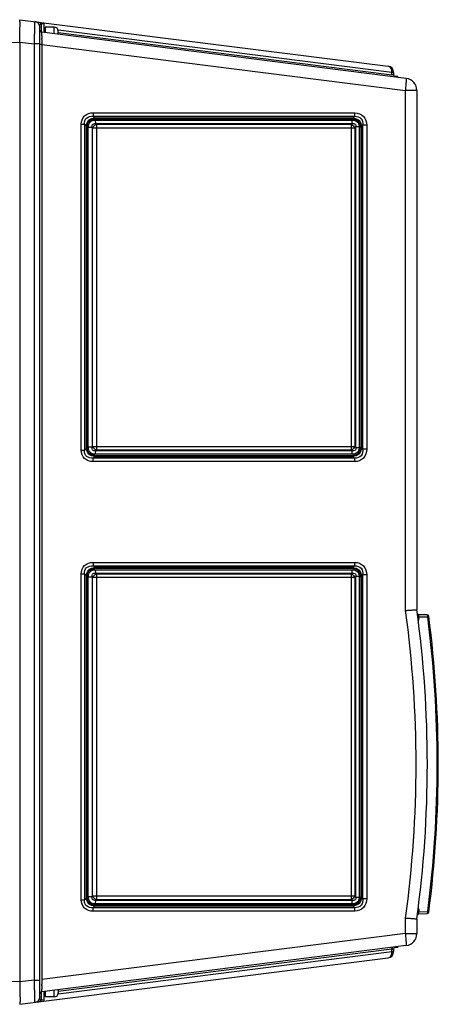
# Model space of a CAD drawing. Header units: inches. Extents: x 0 to 117, y 0 to 83.
# Tile 4 of 60: x 54.38 to 58.44, y 10.71 to 20.24. Entities that reach past the tile are written whole.
import ezdxf

# ---------------------------------------------------------------- set-up
doc = ezdxf.new("R2010")
doc.units = ezdxf.units.IN
doc.header["$LTSCALE"] = 6.431102
doc.header["$MEASUREMENT"] = 0
doc.layers.get('0').update_dxf_attribs({"linetype": 'CONTINUOUS'})
doc.styles.add('TEXTSTYLE_5', font='txt', dxfattribs={"width": 0.8})

msp = doc.modelspace()

# ---------------------------------------------------------------- linework, layer by layer
at = {"color": 7, "linetype": 'CONTINUOUS'}
for p, q in [((54.3806, 20.2355), (57.951, 19.7845)), ((54.5774, 10.7591), (54.5774, 20.1842)), ((54.5892, 20.1961), (54.5892, 20.1152)), ((54.6168, 20.1961), (54.5892, 20.1961)), ((58.1241, 19.6679), (54.5946, 20.1137)), ((54.6168, 20.1109), (54.6168, 20.1961)), ((54.6286, 20.1646), (54.6286, 20.1095)), ((54.7152, 20.1646), (54.6286, 20.1646)), ((54.7152, 20.0985), (54.7152, 20.1646)), ((54.7529, 20.1118), (57.9853, 19.7035)), ((57.9853, 19.7259), (54.7534, 20.1342)), ((54.7546, 20.0935), (54.7546, 20.1252)), ((53.6912, 20.007), (54.3806, 20.0192)), ((54.3806, 20.0192), (54.3806, 10.9241)), ((54.3806, 20.0192), (54.523, 20.0014)), ((54.5947, 20.0413), (54.5945, 20.0551)), ((54.523, 10.9419), (54.523, 20.0014)), ((54.5774, 20.0014), (54.523, 20.0014)), ((54.5956, 19.9957), (54.5774, 19.9957)), ((54.5956, 19.9957), (54.5956, 10.9476)), ((54.5956, 19.9957), (58.1185, 19.5507)), ((58.0026, 19.7259), (57.9853, 19.7259)), ((57.9853, 19.7035), (57.9853, 19.7259)), ((58.0026, 19.7259), (58.0026, 19.7006)), ((58.0026, 19.7006), (57.9853, 19.7035)), ((58.042, 19.6843), (58.0144, 19.6843)), ((58.0144, 19.6843), (58.0144, 19.6842)), ((58.042, 19.6782), (58.042, 19.6843)), ((58.2274, 19.5507), (58.1185, 19.5507)), ((58.1185, 14.5187), (58.1185, 19.5507)), ((58.2274, 19.5507), (58.2274, 14.5268)), ((55.091, 19.3008), (57.625, 19.3008)), ((55.1084, 19.2841), (55.091, 19.3008)), ((55.0926, 19.3348), (57.6265, 19.3348)), ((57.6086, 19.2739), (55.108, 19.2739)), ((57.6091, 19.2841), (55.1084, 19.2841)), ((55.113, 19.264), (57.6007, 19.264)), ((57.625, 19.3008), (57.6091, 19.2841)), ((54.9766, 16.0697), (54.9766, 19.224)), ((54.9766, 19.224), (55.0076, 19.224)), ((55.0076, 19.224), (55.0076, 16.0697)), ((55.0076, 19.224), (55.0271, 19.2055)), ((55.0271, 16.0882), (55.0271, 19.2055)), ((55.0364, 19.2055), (55.0271, 19.2055)), ((55.0364, 19.2055), (55.0364, 16.0882)), ((55.0448, 16.101), (55.0448, 19.1927)), ((55.082, 19.1927), (55.0448, 19.1927)), ((55.082, 19.1927), (55.082, 16.101)), ((55.082, 19.1927), (55.0872, 19.1872)), ((55.0872, 16.1065), (55.0872, 19.1872)), ((57.6257, 19.1872), (55.0872, 19.1872)), ((55.1145, 19.23), (57.6023, 19.23)), ((55.1228, 19.2213), (55.1145, 19.23)), ((57.5932, 19.2213), (55.1228, 19.2213)), ((55.1244, 19.1872), (55.1244, 16.1065)), ((57.6023, 19.23), (57.5932, 19.2213)), ((57.5947, 16.1065), (57.5947, 19.1872)), ((57.6257, 19.1872), (57.6379, 19.1989)), ((57.6257, 19.1872), (57.6257, 16.1065)), ((57.6689, 19.1989), (57.6379, 19.1989)), ((57.6379, 16.0948), (57.6379, 19.1989)), ((57.6689, 19.1989), (57.6689, 16.0948)), ((57.6802, 19.199), (57.6914, 19.199)), ((57.6802, 16.0947), (57.6802, 19.199)), ((57.6914, 19.199), (57.7053, 19.2135)), ((57.6914, 19.199), (57.6914, 16.0947)), ((57.7425, 19.2135), (57.7053, 19.2135)), ((57.7053, 16.0802), (57.7053, 19.2135)), ((57.7425, 19.2135), (57.7425, 16.0802)), ((55.0872, 16.1065), (55.082, 16.101)), ((55.0872, 16.1065), (57.6257, 16.1065)), ((57.6379, 16.0948), (57.6257, 16.1065)), ((54.9766, 16.0697), (55.0076, 16.0697)), ((55.0271, 16.0882), (55.0076, 16.0697)), ((55.0364, 16.0882), (55.0271, 16.0882)), ((55.0448, 16.101), (55.082, 16.101)), ((55.091, 15.9929), (55.1084, 16.0096)), ((55.108, 16.0198), (57.6086, 16.0198)), ((55.1084, 16.0096), (57.6091, 16.0096)), ((57.6007, 16.0297), (55.113, 16.0297)), ((55.1145, 16.0637), (55.1228, 16.0724)), ((57.6023, 16.0637), (55.1145, 16.0637)), ((55.1228, 16.0724), (57.5932, 16.0724)), ((57.5932, 16.0724), (57.6023, 16.0637)), ((57.6091, 16.0096), (57.625, 15.9929)), ((57.6379, 16.0948), (57.6689, 16.0948)), ((57.6802, 16.0947), (57.6914, 16.0947)), ((57.7053, 16.0802), (57.6914, 16.0947)), ((57.7425, 16.0802), (57.7053, 16.0802)), ((57.625, 15.9929), (55.091, 15.9929)), ((57.6265, 15.9589), (55.0926, 15.9589)), ((55.0926, 14.9844), (57.6265, 14.9844)), ((54.9766, 14.8736), (55.0076, 14.8736)), ((54.9766, 11.7193), (54.9766, 14.8736)), ((55.0076, 14.8736), (55.0271, 14.8551)), ((55.0076, 14.8736), (55.0076, 11.7193)), ((55.091, 14.9504), (57.625, 14.9504)), ((55.1084, 14.9337), (55.091, 14.9504)), ((57.6086, 14.9235), (55.108, 14.9235)), ((57.6091, 14.9337), (55.1084, 14.9337)), ((55.113, 14.9136), (57.6007, 14.9136)), ((55.1145, 14.8796), (57.6023, 14.8796)), ((55.1228, 14.8709), (55.1145, 14.8796)), ((57.5932, 14.8709), (55.1228, 14.8709)), ((57.6023, 14.8796), (57.5932, 14.8709)), ((57.625, 14.9504), (57.6091, 14.9337)), ((55.0364, 14.8551), (55.0271, 14.8551)), ((55.0271, 11.7378), (55.0271, 14.8551)), ((55.0364, 14.8551), (55.0364, 11.7378)), ((55.082, 14.8423), (55.0448, 14.8423)), ((55.0448, 11.7506), (55.0448, 14.8423)), ((55.082, 14.8423), (55.0872, 14.8368)), ((55.082, 14.8423), (55.082, 11.7506)), ((57.6257, 14.8368), (55.0872, 14.8368)), ((55.0872, 11.7561), (55.0872, 14.8368)), ((55.1244, 14.8368), (55.1244, 11.7561)), ((57.5947, 11.7561), (57.5947, 14.8368)), ((57.6257, 14.8368), (57.6379, 14.8485)), ((57.6257, 14.8368), (57.6257, 11.7561)), ((57.6689, 14.8485), (57.6379, 14.8485)), ((57.6379, 11.7444), (57.6379, 14.8485)), ((57.6689, 14.8485), (57.6689, 11.7444)), ((57.6802, 14.8486), (57.6914, 14.8486)), ((57.6802, 11.7443), (57.6802, 14.8486)), ((57.6914, 14.8486), (57.7053, 14.8631)), ((57.6914, 14.8486), (57.6914, 11.7443)), ((57.7425, 14.8631), (57.7053, 14.8631)), ((57.7053, 11.7298), (57.7053, 14.8631)), ((57.7425, 14.8631), (57.7425, 11.7298)), ((58.2475, 14.4586), (58.2367, 14.4572)), ((58.2485, 14.4468), (58.2382, 14.4455)), ((58.2467, 14.4769), (58.2476, 14.4772)), ((58.2485, 14.4468), (58.2469, 14.4585)), ((58.2469, 14.4585), (58.3276, 14.4571)), ((58.3279, 14.4758), (58.2476, 14.4772)), ((58.3276, 14.4571), (58.3335, 14.457)), ((58.3288, 14.4755), (58.3279, 14.4758)), ((58.3335, 14.457), (58.3437, 14.4583)), ((54.9766, 11.7193), (55.0076, 11.7193)), ((55.0271, 11.7378), (55.0076, 11.7193)), ((55.0364, 11.7378), (55.0271, 11.7378)), ((55.0448, 11.7506), (55.082, 11.7506)), ((55.0872, 11.7561), (55.082, 11.7506)), ((55.0872, 11.7561), (57.6257, 11.7561)), ((55.1145, 11.7133), (55.1228, 11.722)), ((55.1228, 11.722), (57.5932, 11.722)), ((57.5932, 11.722), (57.6023, 11.7133)), ((57.6379, 11.7444), (57.6257, 11.7561)), ((57.6379, 11.7444), (57.6689, 11.7444)), ((57.6802, 11.7443), (57.6914, 11.7443)), ((57.7053, 11.7298), (57.6914, 11.7443)), ((57.7425, 11.7298), (57.7053, 11.7298)), ((55.091, 11.6426), (55.1084, 11.6592)), ((57.625, 11.6426), (55.091, 11.6426)), ((55.108, 11.6694), (57.6086, 11.6694)), ((55.1084, 11.6592), (57.6091, 11.6592)), ((57.6007, 11.6793), (55.113, 11.6793)), ((57.6023, 11.7133), (55.1145, 11.7133)), ((57.6091, 11.6592), (57.625, 11.6426)), ((57.6265, 11.6085), (55.0926, 11.6085)), ((58.1185, 11.3926), (58.1185, 11.5427)), ((58.2274, 11.5346), (58.2274, 11.3926)), ((58.2469, 11.6029), (58.2367, 11.6042)), ((58.2485, 11.6146), (58.2382, 11.6159)), ((58.2469, 11.6029), (58.2485, 11.6146)), ((58.2469, 11.6029), (58.3276, 11.6043)), ((58.2476, 11.5842), (58.3279, 11.5856)), ((58.3276, 11.6043), (58.3335, 11.6044)), ((58.3335, 11.6044), (58.3437, 11.6031)), ((58.1185, 11.3926), (54.5956, 10.9476)), ((58.1185, 11.3926), (58.2274, 11.3926)), ((58.1241, 11.2754), (54.5946, 10.8296)), ((57.9853, 11.2398), (58.0024, 11.2427)), ((58.0024, 11.2427), (58.0026, 11.2427)), ((58.0026, 11.2427), (58.0026, 11.2174)), ((58.0144, 11.2593), (58.0144, 11.2591)), ((58.042, 11.2591), (58.0144, 11.2591)), ((58.042, 11.2591), (58.042, 11.2651)), ((54.3806, 10.7078), (57.951, 11.1589)), ((57.9853, 11.2398), (54.7529, 10.8315)), ((54.7534, 10.8092), (57.9853, 11.2174)), ((57.9853, 11.2174), (57.9853, 11.2398)), ((57.9853, 11.2174), (58.0026, 11.2174)), ((54.3806, 10.9241), (53.6912, 10.9363)), ((54.523, 10.9419), (54.3806, 10.9241)), ((54.523, 10.9419), (54.5774, 10.9419)), ((54.5922, 10.9476), (54.5956, 10.9476)), ((54.5945, 10.8883), (54.5947, 10.9022)), ((54.5892, 10.8259), (54.5892, 10.7472)), ((54.6168, 10.7472), (54.6168, 10.8324)), ((54.6286, 10.8301), (54.6286, 10.7787)), ((54.7152, 10.7787), (54.6286, 10.7787)), ((54.7152, 10.7787), (54.7152, 10.8448)), ((54.7546, 10.8499), (54.7546, 10.8181)), ((54.3806, 10.7078), (54.3806, 10.7078)), ((54.6168, 10.7472), (54.5892, 10.7472))]:
    msp.add_line(p, q, dxfattribs=at)
for centre, radius, start, end in [((54.5184, 20.1586), 0.0591, 0, 82.8), ((54.5892, 20.1843), 0.0118, 90, 180), ((54.5971, 20.1333), 0.0197, 179.99998, 262.8), ((54.7152, 20.1252), 0.0394, 0, 90), ((59.4406, 20.1214), 4.8465, 180.49542, 180.78395), ((59.9986, 20.1113), 5.4043, 180.7424, 181.05989), ((56.9294, 20.0558), 2.3347, 181.09289, 181.47507), ((57.9436, 19.7259), 0.0591, 0, 82.8), ((58.0127, 19.7017), 0.0275, 176.37705, 183.32317), ((58.0223, 19.7006), 0.0197, 180, 253.6), ((58.1093, 19.5507), 0.1181, 0, 82.8), ((47.3147, 13.0307), 10.9058, 352.15822, 7.84178), ((47.3058, 13.0307), 11.0236, 352.20007, 7.79993), ((58.2479, 14.493), 0.0157, 187.61161, 269), ((58.2171, 14.4428), 0.0316, 350.55291, 7.29048), ((58.3276, 14.4601), 0.0157, 7.38905, 89), ((47.3046, 13.0307), 11.1207, 352.63115, 7.36885), ((47.3058, 13.0307), 11.1299, 352.61095, 7.38905), ((58.2479, 11.5685), 0.0157, 91, 172.38839), ((58.3025, 11.589), 0.0572, 165.95121, 169.15167), ((58.3276, 11.6014), 0.0157, 271, 352.61095), ((58.2642, 11.6062), 0.0693, 355.80306, 358.53488), ((58.1093, 11.3926), 0.1181, 277.2, 360), ((58.0223, 11.2427), 0.0197, 106.70644, 180), ((57.9436, 11.2174), 0.0591, 277.2, 360), ((56.8744, 10.8451), 2.2802, 179.52643, 179.78106), ((59.5225, 10.8209), 4.9284, 179.21622, 179.49948), ((58.8548, 10.8493), 4.2603, 178.75973, 179.28854), ((56.6797, 10.8936), 2.0849, 178.5167, 178.6835), ((54.5184, 10.7847), 0.0591, 277.2, 360), ((54.5971, 10.81), 0.0197, 97.2, 180.00002), ((54.7152, 10.8181), 0.0394, 270, 360), ((54.5566, 10.7601), 0.0298, 277.17979, 287.55239), ((54.5892, 10.7591), 0.0118, 180, 270)]:
    msp.add_arc(centre, radius, start, end, dxfattribs=at)
for points, knots in [([(54.3806, 20.0192), (54.3812, 20.0468), (54.3822, 20.0868), (54.3834, 20.1377), (54.3839, 20.1702), (54.3838, 20.1962), (54.3838, 20.2173), (54.3823, 20.2272), (54.382, 20.2354), (54.3805, 20.2355)], [0, 0, 0, 0, 0.381684, 0.554146, 0.705364, 0.829507, 0.921824, 0.97898, 1, 1, 1, 1]), ([(54.523, 20.0014), (54.5239, 20.0289), (54.5251, 20.0688), (54.5262, 20.1195), (54.527, 20.152), (54.5268, 20.1779), (54.5278, 20.199), (54.5255, 20.2086), (54.5272, 20.217), (54.5258, 20.2172)], [0, 0, 0, 0, 0.381929, 0.554544, 0.70594, 0.830356, 0.922885, 0.980054, 1, 1, 1, 1]), ([(54.5943, 20.0795), (54.5942, 20.0844), (54.5944, 20.0925), (54.5937, 20.1042), (54.5951, 20.1089), (54.5939, 20.1138), (54.5946, 20.1137)], [0, 0, 0, 0, 0.425456, 0.741521, 0.934961, 1, 1, 1, 1]), ([(57.9839, 19.747), (57.9828, 19.7519), (57.978, 19.7682), (57.963, 19.7829), (57.951, 19.7845)], [0, 0, 0, 0, 0.292018, 1, 1, 1, 1]), ([(58.1185, 19.5507), (58.1204, 19.5655), (58.1235, 19.5932), (58.1262, 19.6285), (58.127, 19.6532), (58.1261, 19.6636), (58.125, 19.6678), (58.1241, 19.6679)], [0, 0, 0, 0, 0.379996, 0.701779, 0.91766, 0.97571, 1, 1, 1, 1]), ([(54.9766, 19.224), (54.9766, 19.2533), (55, 19.3163), (55.0633, 19.3348), (55.0926, 19.3348)], [0, 0, 0, 0, 0.499423, 1, 1, 1, 1]), ([(55.0076, 19.224), (55.006, 19.2453), (55.0209, 19.2943), (55.0698, 19.3025), (55.091, 19.3008)], [0, 0, 0, 0, 0.500407, 1, 1, 1, 1]), ([(55.0271, 19.2055), (55.0276, 19.2259), (55.0446, 19.2691), (55.088, 19.2835), (55.1084, 19.2841)], [0, 0, 0, 0, 0.499093, 1, 1, 1, 1]), ([(55.0364, 19.2055), (55.0364, 19.2235), (55.0508, 19.2624), (55.0899, 19.2739), (55.108, 19.2739)], [0, 0, 0, 0, 0.499495, 1, 1, 1, 1]), ([(55.0448, 19.1927), (55.0448, 19.2107), (55.0567, 19.2493), (55.0951, 19.264), (55.113, 19.264)], [0, 0, 0, 0, 0.501798, 1, 1, 1, 1]), ([(55.0926, 19.3348), (55.0926, 19.3314), (55.0924, 19.3201), (55.0921, 19.3087), (55.091, 19.3008)], [0, 0, 0, 0, 0.298183, 1, 1, 1, 1]), ([(55.113, 19.264), (55.1131, 19.2606), (55.1131, 19.2493), (55.1134, 19.2379), (55.1145, 19.23)], [0, 0, 0, 0, 0.298184, 1, 1, 1, 1]), ([(57.6023, 19.23), (57.602, 19.232), (57.6009, 19.2434), (57.6007, 19.2548), (57.6007, 19.264)], [0, 0, 0, 0, 0.184323, 1, 1, 1, 1]), ([(57.6007, 19.264), (57.6179, 19.264), (57.6552, 19.2531), (57.6689, 19.216), (57.6689, 19.1989)], [0, 0, 0, 0, 0.500814, 1, 1, 1, 1]), ([(57.6086, 19.2739), (57.6086, 19.2764), (57.6081, 19.2772), (57.6089, 19.2822), (57.609, 19.282)], [0, 0, 0, 0, 0.927476, 1, 1, 1, 1]), ([(57.6086, 19.2739), (57.6274, 19.2739), (57.6677, 19.2584), (57.6802, 19.2179), (57.6802, 19.199)], [0, 0, 0, 0, 0.498479, 1, 1, 1, 1]), ([(57.6091, 19.2841), (57.6304, 19.2836), (57.6752, 19.2655), (57.6908, 19.2204), (57.6914, 19.199)], [0, 0, 0, 0, 0.498287, 1, 1, 1, 1]), ([(57.625, 19.3008), (57.6253, 19.3028), (57.6263, 19.3142), (57.6269, 19.3256), (57.6265, 19.3348)], [0, 0, 0, 0, 0.184351, 1, 1, 1, 1]), ([(57.625, 19.3008), (57.647, 19.3023), (57.6973, 19.286), (57.707, 19.2356), (57.7053, 19.2135)], [0, 0, 0, 0, 0.49901, 1, 1, 1, 1]), ([(57.6265, 19.3348), (57.6569, 19.3348), (57.7222, 19.3098), (57.7425, 19.2441), (57.7425, 19.2135)], [0, 0, 0, 0, 0.498455, 1, 1, 1, 1]), ([(55.082, 19.1927), (55.0804, 19.2021), (55.0814, 19.2253), (55.105, 19.2314), (55.1145, 19.23)], [0, 0, 0, 0, 0.498588, 1, 1, 1, 1]), ([(55.1228, 19.2213), (55.1231, 19.2192), (55.1241, 19.2079), (55.1244, 19.1965), (55.1244, 19.1872)], [0, 0, 0, 0, 0.184345, 1, 1, 1, 1]), ([(57.5947, 19.1872), (57.5947, 19.1906), (57.5946, 19.202), (57.5942, 19.2134), (57.5932, 19.2213)], [0, 0, 0, 0, 0.298186, 1, 1, 1, 1]), ([(57.6023, 19.23), (57.6114, 19.2316), (57.634, 19.2313), (57.6394, 19.2081), (57.6379, 19.1989)], [0, 0, 0, 0, 0.497218, 1, 1, 1, 1]), ([(55.1244, 16.1065), (55.1244, 16.1031), (55.1242, 16.0917), (55.1239, 16.0803), (55.1228, 16.0724)], [0, 0, 0, 0, 0.298189, 1, 1, 1, 1]), ([(57.5932, 16.0724), (57.5935, 16.0745), (57.5945, 16.0858), (57.5947, 16.0972), (57.5947, 16.1065)], [0, 0, 0, 0, 0.184345, 1, 1, 1, 1]), ([(55.0926, 15.9589), (55.0633, 15.9589), (55, 15.9774), (54.9766, 16.0405), (54.9766, 16.0697)], [0, 0, 0, 0, 0.500803, 1, 1, 1, 1]), ([(55.091, 15.9929), (55.0698, 15.9914), (55.0333, 15.9979), (55.0085, 16.0362), (55.0069, 16.0587), (55.0076, 16.0697)], [0, 0, 0, 0, 0.492359, 0.746055, 1, 1, 1, 1]), ([(55.1084, 16.0096), (55.0879, 16.0102), (55.0446, 16.0246), (55.0275, 16.0678), (55.0271, 16.0882)], [0, 0, 0, 0, 0.501164, 1, 1, 1, 1]), ([(55.108, 16.0198), (55.0899, 16.0198), (55.0508, 16.0313), (55.0364, 16.0702), (55.0364, 16.0882)], [0, 0, 0, 0, 0.50081, 1, 1, 1, 1]), ([(55.113, 16.0297), (55.0951, 16.0297), (55.0567, 16.0444), (55.0448, 16.083), (55.0448, 16.101)], [0, 0, 0, 0, 0.498494, 1, 1, 1, 1]), ([(55.1145, 16.0637), (55.105, 16.0623), (55.0814, 16.0683), (55.0804, 16.0915), (55.082, 16.101)], [0, 0, 0, 0, 0.500644, 1, 1, 1, 1]), ([(55.108, 16.0198), (55.108, 16.0173), (55.1074, 16.0166), (55.1083, 16.0116), (55.1084, 16.0117)], [0, 0, 0, 0, 0.928829, 1, 1, 1, 1]), ([(55.1145, 16.0637), (55.1142, 16.0617), (55.1132, 16.0503), (55.113, 16.0389), (55.113, 16.0297)], [0, 0, 0, 0, 0.184325, 1, 1, 1, 1]), ([(57.6689, 16.0948), (57.6689, 16.0776), (57.6552, 16.0406), (57.6179, 16.0297), (57.6007, 16.0297)], [0, 0, 0, 0, 0.499526, 1, 1, 1, 1]), ([(57.6007, 16.0297), (57.6007, 16.0331), (57.6009, 16.0444), (57.6012, 16.0558), (57.6023, 16.0637)], [0, 0, 0, 0, 0.298173, 1, 1, 1, 1]), ([(57.6379, 16.0948), (57.6394, 16.0856), (57.6341, 16.0624), (57.6114, 16.0621), (57.6023, 16.0637)], [0, 0, 0, 0, 0.502312, 1, 1, 1, 1]), ([(57.6086, 16.0198), (57.6086, 16.0173), (57.6081, 16.0165), (57.6089, 16.0115), (57.609, 16.0117)], [0, 0, 0, 0, 0.927492, 1, 1, 1, 1]), ([(57.6802, 16.0947), (57.6802, 16.0758), (57.6677, 16.0353), (57.6274, 16.0198), (57.6086, 16.0198)], [0, 0, 0, 0, 0.50182, 1, 1, 1, 1]), ([(57.6914, 16.0947), (57.6908, 16.0733), (57.6752, 16.0282), (57.6304, 16.0101), (57.6091, 16.0096)], [0, 0, 0, 0, 0.501919, 1, 1, 1, 1]), ([(57.7053, 16.0802), (57.7069, 16.0581), (57.6973, 16.0077), (57.647, 15.9914), (57.625, 15.9929)], [0, 0, 0, 0, 0.50102, 1, 1, 1, 1]), ([(57.7425, 16.0802), (57.7425, 16.0496), (57.7221, 15.984), (57.6569, 15.9589), (57.6265, 15.9589)], [0, 0, 0, 0, 0.501808, 1, 1, 1, 1]), ([(55.0926, 15.9589), (55.0926, 15.9623), (55.0924, 15.9736), (55.0921, 15.985), (55.091, 15.9929)], [0, 0, 0, 0, 0.298183, 1, 1, 1, 1]), ([(57.6265, 15.9589), (57.6265, 15.9623), (57.6264, 15.9736), (57.626, 15.985), (57.625, 15.9929)], [0, 0, 0, 0, 0.298189, 1, 1, 1, 1]), ([(54.9766, 14.8736), (54.9766, 14.9029), (55, 14.9659), (55.0633, 14.9844), (55.0926, 14.9844)], [0, 0, 0, 0, 0.499423, 1, 1, 1, 1]), ([(55.0926, 14.9844), (55.0926, 14.981), (55.0924, 14.9697), (55.0921, 14.9583), (55.091, 14.9504)], [0, 0, 0, 0, 0.298183, 1, 1, 1, 1]), ([(57.625, 14.9504), (57.6253, 14.9524), (57.6263, 14.9638), (57.6269, 14.9752), (57.6265, 14.9844)], [0, 0, 0, 0, 0.184351, 1, 1, 1, 1]), ([(57.6265, 14.9844), (57.6569, 14.9844), (57.7222, 14.9594), (57.7425, 14.8937), (57.7425, 14.8631)], [0, 0, 0, 0, 0.498455, 1, 1, 1, 1]), ([(55.0076, 14.8736), (55.006, 14.8949), (55.0209, 14.9439), (55.0698, 14.9521), (55.091, 14.9504)], [0, 0, 0, 0, 0.500407, 1, 1, 1, 1]), ([(55.0271, 14.8551), (55.0276, 14.8755), (55.0446, 14.9187), (55.088, 14.9331), (55.1084, 14.9337)], [0, 0, 0, 0, 0.499093, 1, 1, 1, 1]), ([(55.0364, 14.8551), (55.0364, 14.8731), (55.0508, 14.9121), (55.0899, 14.9235), (55.108, 14.9235)], [0, 0, 0, 0, 0.499495, 1, 1, 1, 1]), ([(55.0448, 14.8423), (55.0448, 14.8603), (55.0567, 14.8989), (55.0951, 14.9136), (55.113, 14.9136)], [0, 0, 0, 0, 0.501798, 1, 1, 1, 1]), ([(55.082, 14.8423), (55.0804, 14.8517), (55.0814, 14.8749), (55.105, 14.881), (55.1145, 14.8796)], [0, 0, 0, 0, 0.498588, 1, 1, 1, 1]), ([(55.113, 14.9136), (55.1131, 14.9103), (55.1131, 14.8989), (55.1134, 14.8875), (55.1145, 14.8796)], [0, 0, 0, 0, 0.298184, 1, 1, 1, 1]), ([(55.1228, 14.8709), (55.1231, 14.8688), (55.1241, 14.8575), (55.1244, 14.8461), (55.1244, 14.8368)], [0, 0, 0, 0, 0.184345, 1, 1, 1, 1]), ([(57.5947, 14.8368), (57.5947, 14.8402), (57.5946, 14.8516), (57.5942, 14.863), (57.5932, 14.8709)], [0, 0, 0, 0, 0.298186, 1, 1, 1, 1]), ([(57.6023, 14.8796), (57.602, 14.8816), (57.6009, 14.893), (57.6007, 14.9044), (57.6007, 14.9136)], [0, 0, 0, 0, 0.184323, 1, 1, 1, 1]), ([(57.6007, 14.9136), (57.6179, 14.9136), (57.6552, 14.9027), (57.6689, 14.8657), (57.6689, 14.8485)], [0, 0, 0, 0, 0.500814, 1, 1, 1, 1]), ([(57.6023, 14.8796), (57.6114, 14.8812), (57.634, 14.8809), (57.6394, 14.8577), (57.6379, 14.8485)], [0, 0, 0, 0, 0.497218, 1, 1, 1, 1]), ([(57.6086, 14.9235), (57.6086, 14.926), (57.6081, 14.9268), (57.6089, 14.9318), (57.609, 14.9316)], [0, 0, 0, 0, 0.927476, 1, 1, 1, 1]), ([(57.6086, 14.9235), (57.6274, 14.9235), (57.6677, 14.908), (57.6802, 14.8675), (57.6802, 14.8486)], [0, 0, 0, 0, 0.498479, 1, 1, 1, 1]), ([(57.6091, 14.9337), (57.6304, 14.9332), (57.6752, 14.9151), (57.6908, 14.87), (57.6914, 14.8486)], [0, 0, 0, 0, 0.498287, 1, 1, 1, 1]), ([(57.625, 14.9504), (57.647, 14.9519), (57.6973, 14.9357), (57.707, 14.8852), (57.7053, 14.8631)], [0, 0, 0, 0, 0.49901, 1, 1, 1, 1]), ([(58.1185, 14.5187), (58.1326, 14.5197), (58.1583, 14.5215), (58.1889, 14.5234), (58.2079, 14.5253), (58.2186, 14.5253), (58.223, 14.5272), (58.2274, 14.5261), (58.2274, 14.5268)], [0, 0, 0, 0, 0.387915, 0.711102, 0.833919, 0.925041, 0.980998, 1, 1, 1, 1]), ([(58.2454, 14.468), (58.2453, 14.4691), (58.2453, 14.472), (58.2452, 14.4758), (58.2467, 14.4769)], [0, 0, 0, 0, 0.374482, 1, 1, 1, 1]), ([(58.3335, 14.457), (58.3334, 14.4611), (58.3326, 14.4671), (58.3308, 14.4742), (58.3288, 14.4755)], [0, 0, 0, 0, 0.630196, 1, 1, 1, 1]), ([(55.0926, 11.6085), (55.0633, 11.6085), (55, 11.6271), (54.9766, 11.6901), (54.9766, 11.7193)], [0, 0, 0, 0, 0.500803, 1, 1, 1, 1]), ([(55.091, 11.6426), (55.0698, 11.641), (55.0333, 11.6475), (55.0085, 11.6858), (55.0069, 11.7083), (55.0076, 11.7193)], [0, 0, 0, 0, 0.492359, 0.746055, 1, 1, 1, 1]), ([(55.1084, 11.6592), (55.0879, 11.6598), (55.0446, 11.6742), (55.0275, 11.7174), (55.0271, 11.7378)], [0, 0, 0, 0, 0.501164, 1, 1, 1, 1]), ([(55.108, 11.6694), (55.0899, 11.6694), (55.0508, 11.6809), (55.0364, 11.7198), (55.0364, 11.7378)], [0, 0, 0, 0, 0.50081, 1, 1, 1, 1]), ([(55.113, 11.6793), (55.0951, 11.6793), (55.0567, 11.694), (55.0448, 11.7326), (55.0448, 11.7506)], [0, 0, 0, 0, 0.498494, 1, 1, 1, 1]), ([(55.1145, 11.7133), (55.105, 11.7119), (55.0814, 11.7179), (55.0804, 11.7412), (55.082, 11.7506)], [0, 0, 0, 0, 0.500644, 1, 1, 1, 1]), ([(55.1244, 11.7561), (55.1244, 11.7527), (55.1242, 11.7413), (55.1239, 11.7299), (55.1228, 11.722)], [0, 0, 0, 0, 0.298189, 1, 1, 1, 1]), ([(57.5932, 11.722), (57.5935, 11.7241), (57.5945, 11.7354), (57.5947, 11.7468), (57.5947, 11.7561)], [0, 0, 0, 0, 0.184345, 1, 1, 1, 1]), ([(57.6689, 11.7444), (57.6689, 11.7272), (57.6552, 11.6902), (57.6179, 11.6793), (57.6007, 11.6793)], [0, 0, 0, 0, 0.499526, 1, 1, 1, 1]), ([(57.6379, 11.7444), (57.6394, 11.7352), (57.6341, 11.712), (57.6114, 11.7117), (57.6023, 11.7133)], [0, 0, 0, 0, 0.502312, 1, 1, 1, 1]), ([(57.6802, 11.7443), (57.6802, 11.7254), (57.6677, 11.6849), (57.6274, 11.6694), (57.6086, 11.6694)], [0, 0, 0, 0, 0.50182, 1, 1, 1, 1]), ([(57.6914, 11.7443), (57.6908, 11.7229), (57.6752, 11.6778), (57.6304, 11.6597), (57.6091, 11.6592)], [0, 0, 0, 0, 0.501919, 1, 1, 1, 1]), ([(57.7053, 11.7298), (57.7069, 11.7077), (57.6973, 11.6573), (57.647, 11.641), (57.625, 11.6426)], [0, 0, 0, 0, 0.50102, 1, 1, 1, 1]), ([(57.7425, 11.7298), (57.7425, 11.6992), (57.7221, 11.6336), (57.6569, 11.6085), (57.6265, 11.6085)], [0, 0, 0, 0, 0.501808, 1, 1, 1, 1]), ([(55.0926, 11.6085), (55.0926, 11.6119), (55.0924, 11.6232), (55.0921, 11.6346), (55.091, 11.6426)], [0, 0, 0, 0, 0.298183, 1, 1, 1, 1]), ([(55.108, 11.6694), (55.108, 11.6669), (55.1074, 11.6662), (55.1083, 11.6612), (55.1084, 11.6614)], [0, 0, 0, 0, 0.928829, 1, 1, 1, 1]), ([(55.1145, 11.7133), (55.1142, 11.7113), (55.1132, 11.6999), (55.113, 11.6885), (55.113, 11.6793)], [0, 0, 0, 0, 0.184325, 1, 1, 1, 1]), ([(57.6007, 11.6793), (57.6007, 11.6827), (57.6009, 11.694), (57.6012, 11.7054), (57.6023, 11.7133)], [0, 0, 0, 0, 0.298173, 1, 1, 1, 1]), ([(57.6086, 11.6694), (57.6086, 11.6669), (57.6081, 11.6661), (57.6089, 11.6611), (57.609, 11.6613)], [0, 0, 0, 0, 0.927492, 1, 1, 1, 1]), ([(57.6265, 11.6085), (57.6265, 11.6119), (57.6264, 11.6232), (57.626, 11.6346), (57.625, 11.6426)], [0, 0, 0, 0, 0.298189, 1, 1, 1, 1]), ([(58.1185, 11.5427), (58.1326, 11.5417), (58.1583, 11.5399), (58.1889, 11.538), (58.2079, 11.5361), (58.2186, 11.5361), (58.223, 11.5343), (58.2274, 11.5353), (58.2274, 11.5346)], [0, 0, 0, 0, 0.387907, 0.711092, 0.83391, 0.925028, 0.980973, 1, 1, 1, 1]), ([(58.2476, 11.5842), (58.2461, 11.5842), (58.2444, 11.5917), (58.2455, 11.5959), (58.2462, 11.5998)], [0, 0, 0, 0, 0.276701, 1, 1, 1, 1]), ([(58.3279, 11.5856), (58.3298, 11.5856), (58.3325, 11.5926), (58.3331, 11.5973), (58.3333, 11.6011)], [0, 0, 0, 0, 0.329243, 1, 1, 1, 1]), ([(58.1241, 11.2754), (58.125, 11.2756), (58.1261, 11.2797), (58.127, 11.2901), (58.1262, 11.3148), (58.1235, 11.3502), (58.1204, 11.3778), (58.1185, 11.3926)], [0, 0, 0, 0, 0.024294, 0.082351, 0.298266, 0.620079, 1, 1, 1, 1]), ([(57.9853, 11.2398), (57.9852, 11.2419), (57.9854, 11.249), (57.9895, 11.2569), (57.9943, 11.2587)], [0, 0, 0, 0, 0.291708, 1, 1, 1, 1]), ([(57.951, 11.1589), (57.9616, 11.1602), (57.9829, 11.1785), (57.9862, 11.2039), (57.9853, 11.2174)], [0, 0, 0, 0, 0.441301, 1, 1, 1, 1]), ([(54.3806, 10.9241), (54.3812, 10.8966), (54.3822, 10.8567), (54.3834, 10.8059), (54.3839, 10.7734), (54.3838, 10.7473), (54.3838, 10.7263), (54.3822, 10.7161), (54.3821, 10.708), (54.3806, 10.7078)], [0, 0, 0, 0, 0.380782, 0.552972, 0.70406, 0.828264, 0.920868, 0.978497, 1, 1, 1, 1]), ([(54.5258, 10.7261), (54.5272, 10.7263), (54.5255, 10.7347), (54.5278, 10.7443), (54.5268, 10.7654), (54.527, 10.7913), (54.5262, 10.8238), (54.5251, 10.8745), (54.5239, 10.9144), (54.523, 10.9419)], [0, 0, 0, 0, 0.019948, 0.077118, 0.169648, 0.294065, 0.44546, 0.618074, 1, 1, 1, 1]), ([(54.5946, 10.8296), (54.5941, 10.8295), (54.5948, 10.8329), (54.5939, 10.8362), (54.5943, 10.8446), (54.5942, 10.8504), (54.5942, 10.8538)], [0, 0, 0, 0, 0.064222, 0.255432, 0.570228, 1, 1, 1, 1])]:
    msp.add_open_spline(points, degree=3, knots=knots, dxfattribs=at)
for points in [[(54.5604, 20.2128), (54.5704, 20.2115), (54.5799, 20.204), (54.5853, 20.1954)], [(57.9853, 19.7259), (57.9858, 19.7329), (57.9853, 19.7401), (57.9839, 19.747)], [(55.1084, 19.2841), (55.108, 19.2812), (55.108, 19.2782), (55.1081, 19.2752)], [(55.0872, 19.1872), (55.0913, 19.2031), (55.1067, 19.2179), (55.1228, 19.2213)], [(57.5932, 19.2213), (57.6083, 19.217), (57.6221, 19.2025), (57.6257, 19.1872)], [(55.1228, 16.0724), (55.1067, 16.0758), (55.0913, 16.0906), (55.0872, 16.1065)], [(57.6257, 16.1065), (57.6221, 16.0912), (57.6083, 16.0767), (57.5932, 16.0724)], [(55.0872, 14.8368), (55.0913, 14.8527), (55.1067, 14.8675), (55.1228, 14.8709)], [(55.1084, 14.9337), (55.108, 14.9308), (55.108, 14.9278), (55.1081, 14.9248)], [(57.5932, 14.8709), (57.6083, 14.8666), (57.6221, 14.8521), (57.6257, 14.8368)], [(58.2399, 14.4209), (58.2442, 14.4254), (58.2473, 14.4314), (58.2483, 14.4376)], [(58.2469, 14.4585), (58.2462, 14.4616), (58.2456, 14.4648), (58.2454, 14.468)], [(55.1228, 11.722), (55.1067, 11.7254), (55.0913, 11.7402), (55.0872, 11.7561)], [(57.6257, 11.7561), (57.6221, 11.7408), (57.6083, 11.7263), (57.5932, 11.722)], [(58.2476, 11.6269), (58.2465, 11.6309), (58.2445, 11.6348), (58.242, 11.6381)], [(58.2485, 11.6146), (58.249, 11.6187), (58.2487, 11.6229), (58.2476, 11.6269)], [(54.5751, 10.7366), (54.5723, 10.7345), (54.569, 10.7328), (54.5656, 10.7317)], [(54.5853, 10.7479), (54.5826, 10.7436), (54.5792, 10.7397), (54.5751, 10.7366)]]:
    msp.add_open_spline(points, degree=3, dxfattribs=at)

# ---------------------------------------------------------------- texts
at = {"color": 7, "linetype": 'CONTINUOUS', "insert": (52.9141, 13.1794), "char_height": 0.6, "width": 4.58, "attachment_point": 1, "rotation": 90, "line_spacing_factor": 0.9, "style": 'TEXTSTYLE_5'}
msp.add_mtext('LABEL AREA', dxfattribs=at)

doc.saveas('drawing.dxf')
